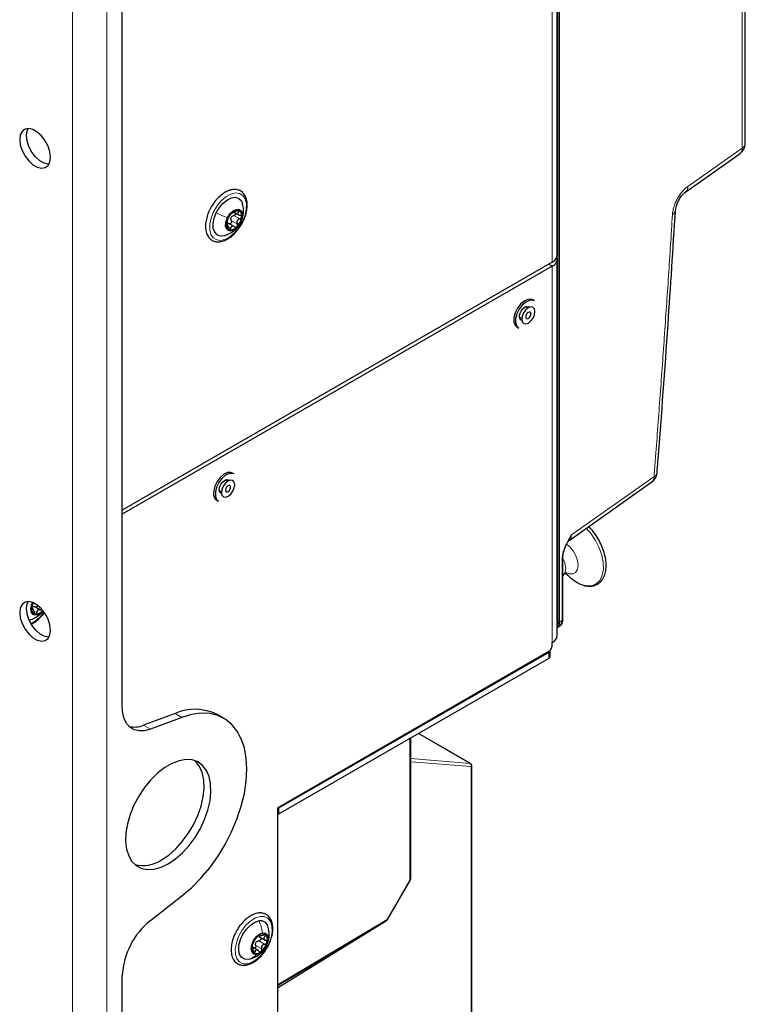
# Paper-space layout 'Blatt4' of a CAD drawing. Header units: millimetres. Extents: x 5 to 418, y 2 to 292.
# Tile 68 of 78: x 292 to 322, y 107 to 147. Entities that reach past the tile are written whole.
import ezdxf

# ---------------------------------------------------------------- set-up
doc = ezdxf.new("R2010")
doc.units = ezdxf.units.MM

psp = doc.layouts.new('Blatt4')

# ---------------------------------------------------------------- linework, layer by layer
at = {"color": 7, "linetype": 'Continuous', "lineweight": 18}
for p, q in [((293.803, 222.333), (293.803, 79.439)), ((295.218, 79.443), (295.218, 222.329)), ((321.523, 141.997), (321.523, 211.139)), ((313.905, 122.354), (313.905, 206.451)), ((313.963, 206.452), (313.963, 122.354)), ((313.659, 137.272), (313.659, 183.815)), ((319.269, 140.408), (321.523, 141.997)), ((300.471, 139.207), (300.719, 139.064)), ((300.6, 139.399), (300.677, 139.355)), ((300.171, 138.854), (300.186, 138.845)), ((300.258, 138.723), (300.343, 138.674)), ((300.371, 139.002), (300.619, 138.859)), ((300.765, 138.936), (300.761, 138.925)), ((313.517, 137.19), (313.659, 137.108)), ((313.659, 137.108), (313.659, 121.513)), ((314.453, 125.973), (317.872, 128.383)), ((314.072, 122.427), (314.072, 124.992)), ((292.108, 122.896), (292.131, 122.882)), ((292.23, 122.808), (292.319, 122.757)), ((313.963, 122.354), (314.072, 122.427)), ((292.175, 122.355), (292.074, 122.304)), ((313.517, 120.859), (313.517, 121.104)), ((298.045, 118.575), (298.328, 118.412)), ((296.74, 118.087), (297.023, 117.924)), ((307.769, 111.687), (307.769, 117.541)), ((310.266, 116.505), (308.12, 117.744)), ((307.798, 116.704), (310.266, 116.505)), ((310.303, 116.374), (307.798, 116.576)), ((310.303, 98.519), (310.303, 116.374)), ((306.82, 110.043), (307.769, 111.687)), ((302.289, 107.336), (306.82, 110.043)), ((301.523, 109.39), (301.537, 109.382)), ((301.683, 109.391), (301.768, 109.342)), ((301.382, 108.966), (301.629, 108.823)), ((301.506, 109.157), (301.753, 109.015)), ((301.276, 108.75), (301.355, 108.704))]:
    psp.add_line(p, q, dxfattribs=at)
at = {"color": 7, "linetype": 'Continuous', "lineweight": 25}
for p, q in [((321.652, 142.191), (321.652, 211.332)), ((295.854, 118.857), (295.854, 200.797)), ((313.864, 137.558), (313.864, 184.1)), ((319.186, 140.193), (321.44, 141.782)), ((300.496, 139.34), (300.699, 139.222)), ((300.224, 138.838), (300.17, 138.869)), ((300.492, 138.749), (300.218, 138.907)), ((313.659, 137.272), (295.854, 126.993)), ((313.659, 137.108), (295.854, 126.83)), ((313.864, 121.798), (313.864, 137.394)), ((312.925, 135.674), (312.854, 135.714)), ((312.645, 135.37), (312.553, 135.423)), ((312.303, 134.99), (312.395, 134.937)), ((312.201, 134.583), (312.272, 134.543)), ((300.494, 128.497), (300.423, 128.538)), ((300.214, 128.193), (300.122, 128.247)), ((314.355, 125.747), (317.788, 128.168)), ((299.872, 127.814), (299.964, 127.76)), ((299.77, 127.407), (299.841, 127.366)), ((314.098, 122.466), (314.098, 125.031)), ((314.098, 124.273), (314.161, 124.357)), ((314.206, 124.392), (314.299, 124.3)), ((292.184, 122.878), (292.114, 122.919)), ((292.479, 122.851), (292.205, 123.009)), ((313.868, 122.131), (313.977, 122.204)), ((313.576, 120.941), (313.576, 121.185)), ((313.659, 121.382), (313.659, 121.513)), ((313.517, 121.137), (302.289, 114.655)), ((313.517, 121.104), (302.331, 114.646)), ((313.517, 120.859), (302.331, 114.402)), ((298.045, 118.575), (296.74, 118.087)), ((298.328, 118.412), (297.023, 117.924)), ((300.063, 118.37), (299.78, 118.534)), ((307.798, 111.728), (307.798, 117.558)), ((310.281, 116.501), (308.124, 117.746)), ((310.331, 98.559), (310.331, 116.414)), ((302.289, 114.655), (302.289, 104.807)), ((302.331, 114.646), (302.303, 114.663)), ((302.331, 114.646), (302.331, 114.402)), ((302.331, 114.402), (302.289, 114.426)), ((306.836, 110.034), (307.785, 111.678)), ((297.023, 109.994), (298.328, 111.013)), ((302.289, 107.303), (306.8, 109.998)), ((302.289, 107.209), (306.761, 109.974)), ((306.76, 109.974), (306.761, 109.974)), ((306.761, 109.974), (306.761, 109.975)), ((301.506, 109.337), (301.779, 109.18)), ((301.511, 109.384), (301.561, 109.355)), ((301.484, 108.754), (301.271, 108.877)), ((301.19, 108.414), (301.085, 108.386)), ((295.854, 80.623), (295.854, 107.711))]:
    psp.add_line(p, q, dxfattribs=at)
at = {"color": 7, "linetype": 'Continuous', "lineweight": 25, "flags": 128}
for points in [[(292.884, 141.618), (292.858, 141.84), (292.783, 142.074), (292.664, 142.3), (292.512, 142.501), (292.338, 142.661), (292.157, 142.765), (291.983, 142.807), (291.831, 142.782), (291.712, 142.692), (291.637, 142.545), (291.611, 142.353), (291.637, 142.131), (291.712, 141.897), (291.831, 141.671), (291.983, 141.47), (292.157, 141.31), (292.338, 141.206), (292.512, 141.165), (292.664, 141.19), (292.783, 141.279), (292.858, 141.426), (292.884, 141.618)], [(291.894, 142.516), (291.92, 142.708), (291.962, 142.807)], [(292.816, 141.327), (292.795, 141.328), (292.621, 141.369), (292.44, 141.474), (292.266, 141.633), (292.114, 141.834), (291.995, 142.061), (291.92, 142.294), (291.894, 142.516)], [(299.749, 139.322), (299.877, 139.537), (300.035, 139.721), (300.209, 139.86), (300.385, 139.942), (300.549, 139.961), (300.689, 139.915), (300.791, 139.808), (300.842, 139.682)], [(300.073, 138.371), (299.927, 138.357), (299.787, 138.404), (299.685, 138.511), (299.627, 138.671), (299.619, 138.87), (299.66, 139.093), (299.749, 139.322)], [(300.761, 138.925), (300.657, 138.763), (300.527, 138.639), (300.391, 138.573), (300.269, 138.574), (300.18, 138.642), (300.138, 138.768), (300.149, 138.931), (300.211, 139.108)], [(300.211, 139.108), (300.314, 139.27), (300.444, 139.394), (300.58, 139.46), (300.702, 139.459), (300.791, 139.39), (300.833, 139.265), (300.822, 139.101), (300.761, 138.925)], [(312.345, 135.534), (312.217, 135.365), (312.123, 135.173), (312.073, 134.978), (312.072, 134.802), (312.12, 134.663), (312.201, 134.583)], [(312.416, 135.493), (312.288, 135.324), (312.194, 135.132), (312.143, 134.937), (312.142, 134.761), (312.19, 134.623), (312.272, 134.543)], [(312.301, 135.018), (312.318, 135.128), (312.368, 135.241), (312.441, 135.34), (312.528, 135.41), (312.614, 135.44), (312.688, 135.426), (312.713, 135.406)], [(312.854, 135.714), (312.783, 135.74), (312.644, 135.732), (312.493, 135.661), (312.345, 135.534)], [(312.925, 135.674), (312.854, 135.7), (312.715, 135.691), (312.564, 135.62), (312.416, 135.493)], [(312.561, 135.296), (312.472, 135.175), (312.414, 135.038), (312.394, 134.905), (312.417, 134.796), (312.477, 134.729), (312.567, 134.714), (312.672, 134.752), (312.777, 134.838), (312.866, 134.959), (312.924, 135.097), (312.944, 135.23), (312.921, 135.338), (312.861, 135.405), (312.771, 135.421), (312.665, 135.382), (312.561, 135.296)], [(312.627, 135.156), (312.593, 135.109), (312.57, 135.056), (312.563, 135.004), (312.571, 134.963), (312.595, 134.937), (312.63, 134.931), (312.67, 134.946), (312.711, 134.979), (312.745, 135.026), (312.767, 135.079), (312.775, 135.13), (312.766, 135.172), (312.743, 135.198), (312.708, 135.204), (312.668, 135.189), (312.627, 135.156)], [(312.398, 134.86), (312.368, 134.872), (312.318, 134.928), (312.301, 135.018)], [(300.423, 128.538), (300.352, 128.564), (300.213, 128.556), (300.062, 128.484), (299.914, 128.357)], [(300.494, 128.497), (300.423, 128.523), (300.284, 128.515), (300.133, 128.444), (299.985, 128.317)], [(299.914, 128.357), (299.787, 128.189), (299.692, 127.997), (299.642, 127.802), (299.641, 127.626), (299.689, 127.487), (299.77, 127.407)], [(299.985, 128.317), (299.857, 128.148), (299.763, 127.956), (299.712, 127.761), (299.711, 127.585), (299.76, 127.446), (299.841, 127.366)], [(299.87, 127.842), (299.888, 127.952), (299.937, 128.065), (300.01, 128.164), (300.097, 128.234), (300.183, 128.264), (300.257, 128.25), (300.282, 128.229)], [(300.13, 128.12), (300.041, 127.999), (299.983, 127.861), (299.963, 127.728), (299.986, 127.62), (300.046, 127.553), (300.136, 127.538), (300.242, 127.576), (300.346, 127.662), (300.435, 127.783), (300.493, 127.921), (300.513, 128.054), (300.49, 128.162), (300.43, 128.229), (300.34, 128.244), (300.234, 128.206), (300.13, 128.12)], [(299.967, 127.684), (299.937, 127.696), (299.888, 127.752), (299.87, 127.842)], [(300.196, 127.979), (300.162, 127.933), (300.14, 127.88), (300.132, 127.828), (300.141, 127.786), (300.164, 127.761), (300.199, 127.755), (300.239, 127.769), (300.28, 127.803), (300.314, 127.849), (300.337, 127.902), (300.344, 127.954), (300.335, 127.996), (300.312, 128.021), (300.277, 128.027), (300.237, 128.013), (300.196, 127.979)], [(314.299, 124.3), (314.411, 124.196), (314.648, 124.023)], [(292.884, 122.021), (292.858, 122.243), (292.783, 122.477), (292.664, 122.703), (292.512, 122.904), (292.338, 123.064), (292.157, 123.168), (291.983, 123.21), (291.831, 123.185), (291.712, 123.095), (291.637, 122.948), (291.611, 122.756), (291.637, 122.534), (291.712, 122.3), (291.831, 122.074), (291.983, 121.873), (292.157, 121.714), (292.338, 121.609), (292.512, 121.568), (292.664, 121.593), (292.783, 121.682), (292.858, 121.829), (292.884, 122.021)], [(291.894, 122.919), (291.92, 123.111), (291.962, 123.21)], [(292.816, 121.73), (292.795, 121.731), (292.621, 121.772), (292.44, 121.877), (292.266, 122.036), (292.114, 122.237), (291.995, 122.464), (291.92, 122.697), (291.894, 122.919)], [(292.424, 122.69), (292.29, 122.644), (292.176, 122.666), (292.101, 122.754), (292.074, 122.893), (292.101, 123.064), (292.144, 123.174)], [(292.581, 122.823), (292.558, 122.798), (292.424, 122.69)], [(297.023, 117.924), (296.784, 117.86), (296.561, 117.851), (296.359, 117.898), (296.185, 117.999), (296.043, 118.15), (295.939, 118.348), (295.875, 118.586), (295.854, 118.857)], [(298.328, 111.013), (298.729, 111.357), (299.114, 111.75), (299.478, 112.185), (299.814, 112.655), (300.117, 113.153), (300.382, 113.672), (300.606, 114.201), (300.783, 114.734), (300.912, 115.261), (300.99, 115.774), (301.016, 116.264), (300.99, 116.725), (300.912, 117.147), (300.783, 117.526), (300.606, 117.853), (300.382, 118.126), (300.117, 118.337), (299.814, 118.486), (299.478, 118.568), (299.114, 118.583), (298.729, 118.531), (298.328, 118.412)], [(297.763, 112.345), (298.062, 112.547), (298.352, 112.802), (298.625, 113.102), (298.874, 113.439), (299.09, 113.804), (299.268, 114.185), (299.403, 114.572), (299.491, 114.954), (299.529, 115.319), (299.517, 115.658), (299.453, 115.96), (299.342, 116.217), (299.184, 116.421), (298.986, 116.566), (298.753, 116.649), (298.491, 116.667), (298.209, 116.619), (297.913, 116.507), (297.613, 116.334), (297.318, 116.105), (297.035, 115.826), (296.773, 115.506), (296.54, 115.154), (296.342, 114.78), (296.185, 114.394), (296.073, 114.008), (296.01, 113.633), (295.997, 113.28), (296.035, 112.959), (296.123, 112.678), (296.258, 112.447), (296.436, 112.272), (296.653, 112.157), (296.901, 112.107), (297.174, 112.122), (297.464, 112.202), (297.763, 112.345)], [(297.48, 112.508), (297.779, 112.71), (298.069, 112.965), (298.342, 113.265), (298.591, 113.603), (298.807, 113.967), (298.986, 114.348), (299.121, 114.736), (299.208, 115.117), (299.246, 115.483), (299.234, 115.821), (299.171, 116.123), (299.059, 116.38), (298.902, 116.584), (298.864, 116.619)], [(301.085, 108.386), (300.929, 108.393), (300.803, 108.464), (300.717, 108.593), (300.678, 108.77), (300.69, 108.981), (300.751, 109.208), (300.856, 109.434), (300.997, 109.639), (301.163, 109.807), (301.34, 109.925), (301.513, 109.982)], [(301.426, 108.592), (301.309, 108.607), (301.229, 108.688), (301.196, 108.822), (301.218, 108.99), (301.289, 109.166), (301.399, 109.323), (301.532, 109.437), (301.667, 109.49)], [(301.667, 109.49), (301.783, 109.475), (301.864, 109.394), (301.896, 109.26), (301.875, 109.092), (301.804, 108.916), (301.693, 108.759), (301.561, 108.646), (301.426, 108.592)]]:
    psp.add_lwpolyline(points, dxfattribs=at)
at = {"color": 7, "linetype": 'Continuous', "lineweight": 18, "flags": 128}
for points in [[(300.838, 138.96), (300.695, 138.717), (300.521, 138.504), (300.328, 138.336), (300.129, 138.223), (299.937, 138.175), (299.766, 138.194), (299.626, 138.278), (299.529, 138.423), (299.48, 138.617), (299.482, 138.849), (299.536, 139.102), (299.638, 139.358), (299.781, 139.602), (299.955, 139.815), (300.148, 139.983), (300.347, 140.095), (300.539, 140.144), (300.71, 140.125), (300.85, 140.04), (300.947, 139.896), (300.996, 139.701), (300.994, 139.47), (300.94, 139.217), (300.838, 138.96)], [(314.648, 124.023), (314.886, 123.909), (315.114, 123.859), (315.321, 123.876), (315.498, 123.958), (315.637, 124.103), (315.731, 124.302), (315.775, 124.548), (315.768, 124.828), (315.709, 125.129), (315.603, 125.437), (315.452, 125.738), (315.266, 126.018), (315.066, 126.249)], [(314.257, 124.4), (314.36, 124.363), (314.506, 124.359), (314.622, 124.42), (314.699, 124.54), (314.728, 124.706), (314.706, 124.902), (314.637, 125.11), (314.526, 125.309), (314.384, 125.479), (314.251, 125.587)], [(310.281, 116.501), (310.274, 116.504), (310.266, 116.505)], [(307.769, 111.687), (307.777, 111.682), (307.782, 111.679), (307.785, 111.678), (307.785, 111.678)], [(301.036, 108.204), (300.859, 108.209), (300.713, 108.28), (300.606, 108.413), (300.546, 108.598), (300.538, 108.824), (300.582, 109.073), (300.674, 109.331), (300.809, 109.578), (300.977, 109.799), (301.168, 109.977), (301.367, 110.102), (301.561, 110.164), (301.738, 110.159), (301.885, 110.088), (301.992, 109.955), (302.051, 109.77), (302.059, 109.544), (302.016, 109.294), (301.923, 109.037), (301.788, 108.79), (301.62, 108.569), (301.43, 108.391), (301.23, 108.266), (301.036, 108.204)], [(306.82, 110.043), (306.828, 110.038), (306.833, 110.035), (306.836, 110.034), (306.836, 110.034)]]:
    psp.add_lwpolyline(points, dxfattribs=at)
at = {"color": 7, "linetype": 'Continuous', "lineweight": 25}
for centre, radius, start, end in [((321.152, 142.191), 0.5, 305.1842, 0), ((300.892, 138.783), 0.729, 136.0322, 171.8234), ((300.608, 139.011), 0.267, 147.2387, 160.6169), ((300.634, 139.089), 0.333, 81.5632, 143.0737), ((300.079, 139.249), 0.729, 316.0322, 351.8234), ((300.575, 139.21), 0.235, 344.1014, 62.6688), ((300.397, 138.823), 0.235, 164.1014, 242.6688), ((300.337, 138.943), 0.333, 261.5632, 323.0737), ((313.514, 137.592), 0.352, 294.3747, 354.3052), ((313.548, 137.399), 0.311, 290.8557, 14.3085), ((317.5, 128.577), 0.5, 305.1842, 355.5366), ((292.302, 122.879), 0.198, 170.6264, 259.1932), ((292.727, 122.894), 0.621, 154.2017, 178.3282), ((292.245, 123.082), 0.398, 272.9157, 323.3571), ((313.514, 121.833), 0.352, 294.3747, 354.3052), ((313.352, 121.396), 0.307, 302.6055, 357.3945), ((313.476, 121.196), 0.101, 294.3747, 354.3052), ((313.476, 120.951), 0.101, 294.3747, 354.3052), ((298.869, 116.715), 2.034, 63.3822, 113.8928), ((296.369, 118.963), 0.951, 255.8525, 292.9295), ((310.231, 116.414), 0.1, 360, 60.0027), ((296.717, 113.635), 1.361, 255.64, 304.1047), ((307.698, 111.728), 0.1, 330, 0), ((298.978, 107.553), 3.128, 128.6908, 177.0927), ((301.57, 109.651), 0.336, 11.0788, 99.8324), ((306.749, 110.084), 0.1, 300.856, 330), ((301.955, 108.804), 0.733, 129.2121, 164.8591), ((301.67, 109.205), 0.244, 60.5616, 136.9626), ((301.55, 109.208), 0.319, 337.671, 41.0806), ((301.542, 108.874), 0.319, 157.671, 221.0806), ((301.621, 108.948), 0.269, 140.3731, 153.698), ((301.137, 109.279), 0.733, 309.2121, 344.8591), ((301.422, 108.877), 0.244, 240.5616, 316.9626)]:
    psp.add_arc(centre, radius, start, end, dxfattribs=at)
at = {"color": 7, "linetype": 'Continuous', "lineweight": 18}
for centre, radius, start, end in [((321.288, 141.965), 0.238, 309.7536, 7.9029), ((321.413, 142.21), 0.24, 297.475, 355.2816), ((319.034, 140.375), 0.237, 308.9038, 7.9721), ((318.558, 139.445), 0.209, 292.1875, 350.9898), ((317.801, 128.572), 0.201, 290.7547, 350.0149), ((317.636, 128.351), 0.238, 309.7536, 7.9029), ((314.05, 125.035), 0.0479, 297.4613, 355.4536), ((313.628, 124.607), 0.589, 334.9325, 37.1235), ((291.389, 123.632), 1.5, 301.6162, 325.0345), ((314.05, 122.469), 0.048, 297.475, 355.2816), ((313.933, 122.408), 0.0609, 242.4446, 299.2876), ((310.203, 116.417), 0.108, 336.5739, 54.5771), ((310.281, 116.419), 0.0495, 295.3879, 354.638), ((307.748, 111.733), 0.0503, 294.3747, 354.3052), ((306.771, 110.037), 0.049, 306.6526, 6.6799)]:
    psp.add_arc(centre, radius, start, end, dxfattribs=at)
for centre, major_axis, ratio, start_param, end_param in [((314.116, 126.191), (-0.213, 0.458), 0.56964, 3.247205, 3.976262), ((313.579, 122.542), (-0.231, 0.399), 0.576854, 3.420761, 3.925398)]:
    psp.add_ellipse(centre, major_axis=major_axis, ratio=ratio, start_param=start_param, end_param=end_param, dxfattribs=at)
at = {"color": 7, "linetype": 'Continuous', "lineweight": 25}
for centre, major_axis, ratio, start_param, end_param in [((313.714, 122.629), (-0.256, 0.43), 0.581026, 3.16991, 3.918818), ((313.607, 122.558), (-0.253, 0.432), 0.578535, 3.134349, 3.92279)]:
    psp.add_ellipse(centre, major_axis=major_axis, ratio=ratio, start_param=start_param, end_param=end_param, dxfattribs=at)
at = {"color": 7, "linetype": 'Continuous', "lineweight": 18}
for points, knots in [([(318.637, 139.252), (318.638, 139.265), (318.64, 139.29), (318.646, 139.349), (318.66, 139.428), (318.684, 139.531), (318.716, 139.632), (318.753, 139.729), (318.793, 139.817), (318.829, 139.887), (318.868, 139.957), (318.911, 140.026), (318.966, 140.104), (319.012, 140.164), (319.061, 140.221), (319.113, 140.277), (319.176, 140.336), (319.228, 140.379), (319.259, 140.401), (319.269, 140.408)], [0, 0, 0, 0, 0.031058, 0.062178, 0.139626, 0.217736, 0.29658, 0.367716, 0.43569, 0.499786, 0.531048, 0.602187, 0.670163, 0.734261, 0.765524, 0.836663, 0.904639, 0.968737, 1, 1, 1, 1]), ([(317.872, 128.383), (317.889, 128.604), (317.973, 129.678), (318.118, 131.604), (318.301, 134.159), (318.475, 136.709), (318.583, 138.404), (318.637, 139.252)], [0, 0, 0, 0, 0.060535, 0.295387, 0.530246, 0.76512, 1, 1, 1, 1]), ([(314.072, 124.992), (314.074, 125.035), (314.078, 125.122), (314.102, 125.229), (314.127, 125.316), (314.149, 125.383), (314.18, 125.463), (314.209, 125.53), (314.236, 125.587), (314.269, 125.654), (314.318, 125.745), (314.382, 125.857), (314.428, 125.933), (314.452, 125.972), (314.453, 125.973)], [0, 0, 0, 0, 0.13779, 0.278242, 0.317276, 0.39571, 0.474773, 0.554418, 0.594392, 0.647297, 0.756628, 0.873971, 0.998017, 1, 1, 1, 1]), ([(314.453, 125.973), (314.453, 125.972), (314.44, 125.945), (314.413, 125.89), (314.369, 125.803), (314.337, 125.745), (314.319, 125.712)], [0, 0, 0, 0, 0.006833, 0.313282, 0.620104, 1, 1, 1, 1]), ([(292.287, 122.566), (292.297, 122.57), (292.354, 122.593), (292.392, 122.646), (292.424, 122.69)], [0, 0, 0, 0, 0.167376, 1, 1, 1, 1])]:
    psp.add_open_spline(points, degree=3, knots=knots, dxfattribs=at)
at = {"color": 7, "linetype": 'Continuous', "lineweight": 25}
for points, knots in [([(300.671, 140.261), (300.639, 140.269), (300.55, 140.292), (300.39, 140.283), (300.197, 140.219), (299.999, 140.1), (299.81, 139.932), (299.641, 139.732), (299.554, 139.58), (299.512, 139.507)], [0, 0, 0, 0, 0.086063, 0.233259, 0.384387, 0.540462, 0.698162, 0.855582, 1, 1, 1, 1]), ([(300.846, 138.944), (300.864, 138.979), (300.925, 139.093), (300.991, 139.3), (301.035, 139.548), (301.031, 139.78), (300.977, 139.983), (300.873, 140.144), (300.76, 140.228), (300.688, 140.255), (300.671, 140.261)], [0, 0, 0, 0, 0.0633024, 0.2121977, 0.3617366, 0.512349, 0.6640266, 0.8139266, 0.9576525, 1, 1, 1, 1]), ([(318.765, 139.414), (318.769, 139.454), (318.778, 139.537), (318.827, 139.697), (318.905, 139.865), (319.007, 140.02), (319.11, 140.135), (319.163, 140.174), (319.184, 140.19)], [0, 0, 0, 0, 0.1596901, 0.3273895, 0.5094814, 0.6921685, 0.8721805, 1, 1, 1, 1]), ([(300.772, 138.933), (300.808, 139.029), (300.87, 139.19), (300.886, 139.459), (300.855, 139.611), (300.839, 139.693)], [0, 0, 0, 0, 0.400924, 0.675686, 1, 1, 1, 1]), ([(299.512, 139.507), (299.508, 139.501), (299.456, 139.417), (299.388, 139.239), (299.317, 138.989), (299.296, 138.746), (299.322, 138.525), (299.398, 138.338), (299.523, 138.2), (299.683, 138.123), (299.861, 138.106), (300.051, 138.146), (300.247, 138.24), (300.442, 138.387), (300.621, 138.578), (300.761, 138.769), (300.823, 138.897), (300.846, 138.944)], [0, 0, 0, 0, 0.005999, 0.080099, 0.154405, 0.229135, 0.304452, 0.379891, 0.453412, 0.523553, 0.5923, 0.662296, 0.734973, 0.809132, 0.883393, 0.957488, 1, 1, 1, 1]), ([(300.204, 138.997), (300.211, 139.012), (300.222, 139.035), (300.239, 139.075), (300.254, 139.106), (300.269, 139.135), (300.288, 139.171), (300.297, 139.189), (300.304, 139.202)], [0, 0, 0, 0, 0.249168, 0.374303, 0.498903, 0.623987, 0.749746, 1, 1, 1, 1]), ([(300.367, 139.289), (300.36, 139.282), (300.346, 139.266), (300.328, 139.241), (300.313, 139.218), (300.307, 139.207), (300.304, 139.202)], [0, 0, 0, 0, 0.250033, 0.499632, 0.749228, 1, 1, 1, 1]), ([(300.419, 139.321), (300.418, 139.323), (300.416, 139.326), (300.405, 139.321), (300.388, 139.31), (300.374, 139.296), (300.367, 139.289)], [0, 0, 0, 0, 0.249815, 0.499908, 0.75012, 1, 1, 1, 1]), ([(300.384, 139.155), (300.397, 139.167), (300.422, 139.191), (300.455, 139.202), (300.471, 139.207)], [0, 0, 0, 0, 0.498459, 1, 1, 1, 1]), ([(300.419, 139.321), (300.421, 139.318), (300.425, 139.313), (300.445, 139.319), (300.466, 139.326), (300.492, 139.338), (300.531, 139.357), (300.56, 139.375), (300.579, 139.387)], [0, 0, 0, 0, 0.2491995, 0.3743362, 0.4989302, 0.6240074, 0.7497593, 1, 1, 1, 1]), ([(300.551, 139.308), (300.552, 139.301), (300.555, 139.287), (300.546, 139.261), (300.527, 139.236), (300.501, 139.217), (300.481, 139.21), (300.471, 139.207)], [0, 0, 0, 0, 0.153122, 0.364164, 0.576319, 0.787731, 1, 1, 1, 1]), ([(300.682, 139.419), (300.676, 139.42), (300.662, 139.422), (300.635, 139.416), (300.606, 139.404), (300.588, 139.393), (300.579, 139.387)], [0, 0, 0, 0, 0.249991, 0.499611, 0.749127, 1, 1, 1, 1]), ([(300.677, 139.355), (300.665, 139.34), (300.647, 139.319), (300.641, 139.289), (300.645, 139.267), (300.659, 139.248), (300.687, 139.227), (300.717, 139.22), (300.737, 139.216)], [0, 0, 0, 0, 0.249201, 0.374338, 0.498932, 0.624008, 0.74976, 1, 1, 1, 1]), ([(300.677, 139.355), (300.682, 139.361), (300.693, 139.375), (300.7, 139.394), (300.697, 139.411), (300.687, 139.416), (300.682, 139.419)], [0, 0, 0, 0, 0.249852, 0.499902, 0.750115, 1, 1, 1, 1]), ([(300.719, 139.064), (300.729, 139.067), (300.749, 139.074), (300.774, 139.093), (300.794, 139.118), (300.798, 139.136), (300.8, 139.146)], [0, 0, 0, 0, 0.2498071, 0.5000551, 0.7503094, 1, 1, 1, 1]), ([(300.8, 139.146), (300.8, 139.155), (300.8, 139.173), (300.786, 139.194), (300.765, 139.21), (300.746, 139.214), (300.737, 139.216)], [0, 0, 0, 0, 0.249857, 0.499466, 0.749011, 1, 1, 1, 1]), ([(317.997, 128.537), (318.012, 128.727), (318.179, 130.782), (318.44, 134.411), (318.661, 137.836), (318.762, 139.413)], [0, 0, 0, 0, 0.05207, 0.563666, 1, 1, 1, 1]), ([(300.071, 138.371), (300.137, 138.391), (300.281, 138.437), (300.482, 138.568), (300.663, 138.745), (300.737, 138.873), (300.772, 138.933)], [0, 0, 0, 0, 0.223269, 0.488776, 0.75912, 1, 1, 1, 1]), ([(300.171, 138.887), (300.17, 138.878), (300.169, 138.861), (300.172, 138.846), (300.178, 138.839), (300.183, 138.843), (300.186, 138.845)], [0, 0, 0, 0, 0.2498571, 0.4994664, 0.7490114, 1, 1, 1, 1]), ([(300.204, 138.997), (300.2, 138.99), (300.194, 138.976), (300.184, 138.947), (300.175, 138.916), (300.172, 138.897), (300.171, 138.887)], [0, 0, 0, 0, 0.249807, 0.500055, 0.750309, 1, 1, 1, 1]), ([(300.177, 138.913), (300.191, 138.912), (300.219, 138.91), (300.244, 138.892), (300.256, 138.882)], [0, 0, 0, 0, 0.498457, 1, 1, 1, 1]), ([(300.246, 138.706), (300.244, 138.729), (300.24, 138.762), (300.23, 138.802), (300.221, 138.826), (300.212, 138.843), (300.201, 138.855), (300.192, 138.849), (300.186, 138.845)], [0, 0, 0, 0, 0.249201, 0.374338, 0.498932, 0.624008, 0.74976, 1, 1, 1, 1]), ([(300.246, 138.706), (300.247, 138.696), (300.249, 138.675), (300.258, 138.646), (300.271, 138.623), (300.283, 138.617), (300.289, 138.614)], [0, 0, 0, 0, 0.249852, 0.499902, 0.750115, 1, 1, 1, 1]), ([(300.371, 139.002), (300.375, 138.993), (300.382, 138.974), (300.383, 138.942), (300.375, 138.911), (300.357, 138.885), (300.333, 138.868), (300.309, 138.862), (300.294, 138.865), (300.288, 138.867)], [0, 0, 0, 0, 0.149621, 0.298108, 0.447308, 0.596393, 0.745597, 0.895584, 1, 1, 1, 1]), ([(300.504, 138.74), (300.487, 138.751), (300.462, 138.768), (300.426, 138.772), (300.401, 138.767), (300.379, 138.752), (300.356, 138.724), (300.349, 138.694), (300.343, 138.674)], [0, 0, 0, 0, 0.2491995, 0.3743362, 0.4989302, 0.6240074, 0.7497593, 1, 1, 1, 1]), ([(300.371, 139.002), (300.365, 139.017), (300.352, 139.048), (300.355, 139.082), (300.357, 139.1)], [0, 0, 0, 0, 0.50155, 1, 1, 1, 1]), ([(300.504, 138.74), (300.511, 138.734), (300.527, 138.724), (300.553, 138.719), (300.581, 138.724), (300.596, 138.737), (300.604, 138.743)], [0, 0, 0, 0, 0.249815, 0.499908, 0.75012, 1, 1, 1, 1]), ([(300.719, 139.064), (300.698, 139.057), (300.666, 139.046), (300.632, 139.015), (300.613, 138.987), (300.603, 138.955), (300.599, 138.91), (300.611, 138.879), (300.619, 138.859)], [0, 0, 0, 0, 0.249168, 0.374303, 0.498903, 0.623987, 0.749746, 1, 1, 1, 1]), ([(300.604, 138.743), (300.61, 138.751), (300.622, 138.768), (300.63, 138.799), (300.63, 138.831), (300.622, 138.85), (300.619, 138.859)], [0, 0, 0, 0, 0.250033, 0.499632, 0.749228, 1, 1, 1, 1]), ([(300.289, 138.614), (300.295, 138.613), (300.307, 138.612), (300.323, 138.625), (300.337, 138.646), (300.341, 138.664), (300.343, 138.674)], [0, 0, 0, 0, 0.2499907, 0.4996106, 0.7491271, 1, 1, 1, 1]), ([(314.653, 124.02), (314.693, 123.996), (314.812, 123.929), (315.008, 123.86), (315.233, 123.835), (315.439, 123.875), (315.614, 123.974), (315.748, 124.124), (315.841, 124.317), (315.89, 124.548), (315.894, 124.81), (315.852, 125.094), (315.766, 125.387), (315.639, 125.677), (315.477, 125.952), (315.316, 126.171), (315.205, 126.279), (315.165, 126.318)], [0, 0, 0, 0, 0.038103, 0.11063, 0.183119, 0.254262, 0.323212, 0.391073, 0.459339, 0.529371, 0.600828, 0.672784, 0.74466, 0.816413, 0.888111, 0.959855, 1, 1, 1, 1]), ([(314.098, 125.031), (314.101, 125.084), (314.108, 125.192), (314.165, 125.384), (314.233, 125.552), (314.289, 125.652), (314.308, 125.687)], [0, 0, 0, 0, 0.260351, 0.533464, 0.838079, 1, 1, 1, 1]), ([(314.319, 125.712), (314.316, 125.706), (314.312, 125.698), (314.307, 125.69), (314.306, 125.688)], [0, 0, 0, 0, 0.708863, 1, 1, 1, 1]), ([(314.165, 124.361), (314.165, 124.362), (314.17, 124.368), (314.215, 124.408), (314.266, 124.41), (314.26, 124.411), (314.258, 124.412)], [0, 0, 0, 0, 0.090392, 0.495952, 0.887318, 1, 1, 1, 1]), ([(292.131, 123.025), (292.128, 123.017), (292.122, 123.001), (292.114, 122.971), (292.108, 122.94), (292.107, 122.921), (292.106, 122.912)], [0, 0, 0, 0, 0.2498519, 0.4999015, 0.7501147, 1, 1, 1, 1]), ([(292.106, 122.912), (292.107, 122.904), (292.107, 122.888), (292.114, 122.876), (292.122, 122.873), (292.128, 122.879), (292.131, 122.882)], [0, 0, 0, 0, 0.249991, 0.499611, 0.749127, 1, 1, 1, 1]), ([(292.131, 123.025), (292.138, 123.043), (292.148, 123.069), (292.163, 123.111), (292.172, 123.135), (292.177, 123.147), (292.178, 123.15)], [0, 0, 0, 0, 0.469139, 0.704718, 0.939275, 1, 1, 1, 1]), ([(292.212, 122.767), (292.207, 122.789), (292.201, 122.822), (292.186, 122.858), (292.174, 122.879), (292.163, 122.892), (292.148, 122.898), (292.138, 122.889), (292.131, 122.882)], [0, 0, 0, 0, 0.2491995, 0.3743362, 0.4989302, 0.6240074, 0.7497593, 1, 1, 1, 1]), ([(292.149, 123.011), (292.163, 123.012), (292.192, 123.014), (292.22, 123), (292.233, 122.993)], [0, 0, 0, 0, 0.498459, 1, 1, 1, 1]), ([(292.351, 123.039), (292.351, 123.039), (292.349, 123.028), (292.336, 123.009), (292.314, 122.989), (292.286, 122.979), (292.258, 122.98), (292.242, 122.988), (292.233, 122.993)], [0, 0, 0, 0, 0.0092229, 0.2067484, 0.4044269, 0.6031472, 0.8011724, 1, 1, 1, 1]), ([(292.481, 122.85), (292.463, 122.858), (292.436, 122.871), (292.398, 122.87), (292.372, 122.861), (292.35, 122.843), (292.329, 122.81), (292.323, 122.778), (292.319, 122.757)], [0, 0, 0, 0, 0.249168, 0.374303, 0.498903, 0.623987, 0.749746, 1, 1, 1, 1]), ([(292.326, 122.589), (292.381, 122.625), (292.477, 122.687), (292.547, 122.775), (292.576, 122.812)], [0, 0, 0, 0, 0.58743, 1, 1, 1, 1]), ([(292.006, 122.448), (292.058, 122.463), (292.157, 122.492), (292.247, 122.54), (292.289, 122.562)], [0, 0, 0, 0, 0.526306, 1, 1, 1, 1]), ([(292.096, 122.284), (292.127, 122.298), (292.225, 122.342), (292.384, 122.473), (292.532, 122.619), (292.602, 122.723), (292.621, 122.752)], [0, 0, 0, 0, 0.162629, 0.513927, 0.865609, 1, 1, 1, 1]), ([(292.212, 122.767), (292.214, 122.756), (292.217, 122.736), (292.229, 122.71), (292.246, 122.69), (292.258, 122.686), (292.265, 122.685)], [0, 0, 0, 0, 0.249815, 0.499908, 0.75012, 1, 1, 1, 1]), ([(292.265, 122.685), (292.271, 122.685), (292.284, 122.686), (292.301, 122.703), (292.314, 122.727), (292.317, 122.747), (292.319, 122.757)], [0, 0, 0, 0, 0.250033, 0.499632, 0.749228, 1, 1, 1, 1]), ([(313.992, 122.222), (314.014, 122.24), (314.064, 122.284), (314.093, 122.375), (314.096, 122.441), (314.098, 122.466)], [0, 0, 0, 0, 0.318997, 0.748147, 1, 1, 1, 1]), ([(313.893, 122.37), (313.892, 122.349), (313.89, 122.3), (313.873, 122.269), (313.864, 122.252)], [0, 0, 0, 0, 0.439386, 1, 1, 1, 1]), ([(302.042, 109.309), (302.052, 109.353), (302.083, 109.48), (302.099, 109.685), (302.072, 109.905), (301.994, 110.09), (301.869, 110.227), (301.709, 110.303), (301.53, 110.319), (301.34, 110.278), (301.144, 110.182), (300.949, 110.034), (300.771, 109.841), (300.653, 109.686), (300.607, 109.594), (300.603, 109.585)], [0, 0, 0, 0, 0.046009, 0.133722, 0.222224, 0.310834, 0.397126, 0.479456, 0.560211, 0.642517, 0.727963, 0.815108, 0.90235, 0.989398, 1, 1, 1, 1]), ([(300.603, 109.585), (300.564, 109.514), (300.482, 109.363), (300.402, 109.12), (300.36, 108.872), (300.365, 108.64), (300.42, 108.437), (300.525, 108.277), (300.672, 108.173), (300.844, 108.131), (301.029, 108.147), (301.224, 108.218), (301.421, 108.343), (301.607, 108.518), (301.748, 108.685), (301.812, 108.799), (301.831, 108.832)], [0, 0, 0, 0, 0.066774, 0.142959, 0.219479, 0.296552, 0.374156, 0.450801, 0.524252, 0.595119, 0.666067, 0.739567, 0.815275, 0.891577, 0.967725, 1, 1, 1, 1]), ([(301.492, 109.372), (301.484, 109.365), (301.469, 109.353), (301.447, 109.329), (301.428, 109.306), (301.419, 109.294), (301.415, 109.287)], [0, 0, 0, 0, 0.2498571, 0.4994664, 0.7490114, 1, 1, 1, 1]), ([(301.537, 109.382), (301.537, 109.385), (301.537, 109.391), (301.528, 109.393), (301.513, 109.387), (301.499, 109.377), (301.492, 109.372)], [0, 0, 0, 0, 0.249807, 0.500055, 0.750309, 1, 1, 1, 1]), ([(301.537, 109.382), (301.537, 109.376), (301.537, 109.366), (301.553, 109.363), (301.572, 109.364), (301.598, 109.37), (301.637, 109.381), (301.668, 109.396), (301.689, 109.406)], [0, 0, 0, 0, 0.249168, 0.374303, 0.498903, 0.623987, 0.749746, 1, 1, 1, 1]), ([(301.79, 109.418), (301.785, 109.421), (301.773, 109.427), (301.747, 109.426), (301.718, 109.419), (301.698, 109.41), (301.689, 109.406)], [0, 0, 0, 0, 0.250033, 0.499632, 0.749228, 1, 1, 1, 1]), ([(301.768, 109.342), (301.754, 109.327), (301.732, 109.305), (301.72, 109.272), (301.719, 109.246), (301.728, 109.222), (301.75, 109.194), (301.778, 109.182), (301.796, 109.173)], [0, 0, 0, 0, 0.249199, 0.374336, 0.49893, 0.624007, 0.749759, 1, 1, 1, 1]), ([(301.768, 109.342), (301.775, 109.348), (301.789, 109.362), (301.8, 109.384), (301.802, 109.404), (301.794, 109.413), (301.79, 109.418)], [0, 0, 0, 0, 0.249815, 0.499908, 0.75012, 1, 1, 1, 1]), ([(301.872, 109.089), (301.885, 109.114), (301.934, 109.216), (301.949, 109.441), (301.916, 109.625), (301.897, 109.726)], [0, 0, 0, 0, 0.128254, 0.521429, 1, 1, 1, 1]), ([(301.247, 108.995), (301.245, 108.986), (301.241, 108.967), (301.24, 108.948), (301.242, 108.936), (301.246, 108.937), (301.248, 108.937)], [0, 0, 0, 0, 0.249991, 0.499611, 0.749127, 1, 1, 1, 1]), ([(301.29, 109.096), (301.287, 109.09), (301.28, 109.079), (301.268, 109.054), (301.256, 109.025), (301.25, 109.005), (301.247, 108.995)], [0, 0, 0, 0, 0.249852, 0.499902, 0.750115, 1, 1, 1, 1]), ([(301.276, 108.768), (301.276, 108.791), (301.277, 108.825), (301.273, 108.868), (301.269, 108.896), (301.265, 108.917), (301.258, 108.936), (301.252, 108.937), (301.248, 108.937)], [0, 0, 0, 0, 0.249199, 0.374336, 0.49893, 0.624007, 0.749759, 1, 1, 1, 1]), ([(301.29, 109.096), (301.298, 109.108), (301.309, 109.126), (301.33, 109.161), (301.348, 109.189), (301.366, 109.217), (301.391, 109.253), (301.405, 109.273), (301.415, 109.287)], [0, 0, 0, 0, 0.249201, 0.374338, 0.498932, 0.624008, 0.74976, 1, 1, 1, 1]), ([(301.382, 108.966), (301.384, 108.956), (301.389, 108.935), (301.385, 108.903), (301.374, 108.874), (301.355, 108.852), (301.339, 108.846), (301.331, 108.843)], [0, 0, 0, 0, 0.203309, 0.405059, 0.607754, 0.810278, 1, 1, 1, 1]), ([(301.382, 108.966), (301.378, 108.982), (301.369, 109.016), (301.377, 109.05), (301.381, 109.067)], [0, 0, 0, 0, 0.501552, 1, 1, 1, 1]), ([(301.414, 109.119), (301.428, 109.129), (301.456, 109.15), (301.489, 109.155), (301.506, 109.157)], [0, 0, 0, 0, 0.498457, 1, 1, 1, 1]), ([(301.583, 109.293), (301.585, 109.29), (301.595, 109.281), (301.601, 109.259), (301.599, 109.23), (301.586, 109.202), (301.564, 109.179), (301.536, 109.163), (301.516, 109.159), (301.506, 109.157)], [0, 0, 0, 0, 0.070471, 0.225091, 0.37958, 0.534189, 0.689612, 0.844492, 1, 1, 1, 1]), ([(301.753, 109.015), (301.732, 109.011), (301.7, 109.004), (301.663, 108.979), (301.641, 108.954), (301.626, 108.923), (301.617, 108.878), (301.624, 108.845), (301.629, 108.823)], [0, 0, 0, 0, 0.249201, 0.374338, 0.498932, 0.624008, 0.74976, 1, 1, 1, 1]), ([(301.753, 109.015), (301.763, 109.016), (301.783, 109.02), (301.811, 109.036), (301.834, 109.059), (301.841, 109.078), (301.845, 109.087)], [0, 0, 0, 0, 0.249852, 0.499902, 0.750115, 1, 1, 1, 1]), ([(301.845, 109.087), (301.846, 109.097), (301.849, 109.116), (301.84, 109.142), (301.822, 109.162), (301.805, 109.17), (301.796, 109.173)], [0, 0, 0, 0, 0.249991, 0.499611, 0.749127, 1, 1, 1, 1]), ([(301.831, 108.832), (301.859, 108.877), (301.934, 108.999), (301.999, 109.164), (302.033, 109.278), (302.042, 109.309)], [0, 0, 0, 0, 0.295006, 0.808094, 1, 1, 1, 1]), ([(301.185, 108.412), (301.271, 108.444), (301.413, 108.498), (301.601, 108.643), (301.724, 108.752), (301.762, 108.841), (301.765, 108.848)], [0, 0, 0, 0, 0.369207, 0.60908, 0.970324, 1, 1, 1, 1]), ([(301.276, 108.768), (301.275, 108.758), (301.275, 108.737), (301.28, 108.706), (301.288, 108.679), (301.297, 108.669), (301.302, 108.665)], [0, 0, 0, 0, 0.249815, 0.499908, 0.75012, 1, 1, 1, 1]), ([(301.302, 108.665), (301.307, 108.662), (301.317, 108.656), (301.333, 108.663), (301.346, 108.679), (301.352, 108.696), (301.355, 108.704)], [0, 0, 0, 0, 0.250033, 0.499632, 0.749228, 1, 1, 1, 1]), ([(301.507, 108.728), (301.493, 108.742), (301.472, 108.764), (301.439, 108.777), (301.416, 108.778), (301.395, 108.77), (301.371, 108.749), (301.362, 108.722), (301.355, 108.704)], [0, 0, 0, 0, 0.249168, 0.374303, 0.498903, 0.623987, 0.749746, 1, 1, 1, 1]), ([(301.507, 108.728), (301.514, 108.721), (301.527, 108.707), (301.551, 108.697), (301.577, 108.696), (301.593, 108.706), (301.601, 108.711)], [0, 0, 0, 0, 0.249807, 0.500055, 0.750309, 1, 1, 1, 1]), ([(301.601, 108.711), (301.608, 108.717), (301.621, 108.731), (301.633, 108.76), (301.636, 108.792), (301.631, 108.813), (301.629, 108.823)], [0, 0, 0, 0, 0.249857, 0.499466, 0.749011, 1, 1, 1, 1])]:
    psp.add_open_spline(points, degree=3, knots=knots, dxfattribs=at)
at = {"color": 7, "linetype": 'Continuous', "lineweight": 18}
for points in [[(299.749, 139.322), (299.828, 139.283), (299.987, 139.207), (300.136, 139.141), (300.211, 139.108)], [(301.513, 109.982), (301.549, 109.905), (301.62, 109.75), (301.651, 109.577), (301.667, 109.49)], [(301.085, 108.386), (301.147, 108.406), (301.271, 108.448), (301.374, 108.544), (301.426, 108.592)]]:
    psp.add_open_spline(points, degree=3, dxfattribs=at)

doc.saveas('drawing.dxf')
